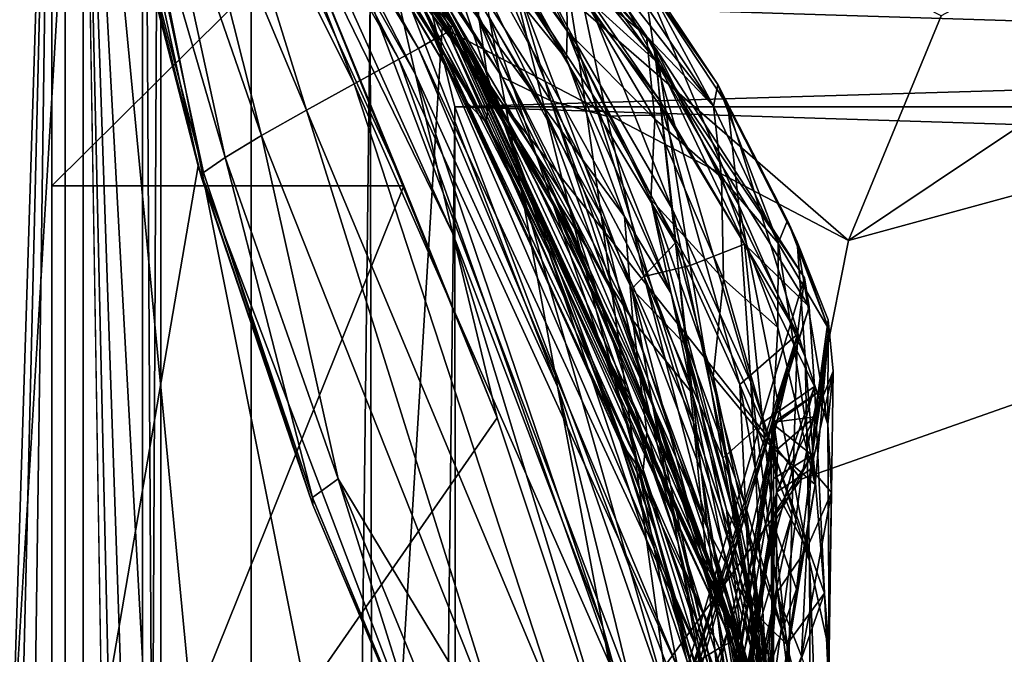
# Model space of a CAD drawing. Header units: metres. Extents: x 0 to 1004, y -708 to 0.
# Tile 31 of 103: x 50 to 82, y -102 to -81. Entities that reach past the tile are written whole.
import ezdxf

# ---------------------------------------------------------------- set-up
doc = ezdxf.new("R2010")
doc.units = ezdxf.units.M

msp = doc.modelspace()

# ---------------------------------------------------------------- linework, layer by layer
at = {"layer": 'top01'}
for points in [[(4.296307, -31.426254, 2063.059814), (32.904003, -648.417358, 2063.059814), (51.296307, -64.566307, 2063.059814)], [(51.296307, -64.566307, 163.059692), (32.904003, -648.417358, 163.059692), (4.296307, -31.426254, 163.059692)], [(51.296307, -64.566307, 2063.059814), (32.904003, -648.417358, 2063.059814), (37.296307, -644.025024, 2063.059814)], [(51.296307, -64.566307, 163.059692), (37.296307, -644.025024, 163.059692), (32.904003, -648.417358, 163.059692)], [(37.296307, -644.025024, 2063.059814), (43.296307, -642.417358, 2063.059814), (51.296307, -64.566307, 2063.059814)], [(43.296307, -642.417358, 163.059692), (37.296307, -644.025024, 163.059692), (51.296307, -64.566307, 163.059692)], [(43.296307, -642.417358, 2063.059814), (51.296307, -642.417358, 2063.059814), (51.296307, -64.566307, 2063.059814)], [(51.296307, -642.417358, 163.059692), (43.296307, -642.417358, 163.059692), (51.296307, -64.566307, 163.059692)], [(51.296307, -64.566307, 211.596268), (51.296299, -113.51722, 227.240723), (51.296307, -64.566307, 163.059692)], [(51.296299, -113.51722, 227.240723), (51.296307, -184.075882, 223.661514), (51.296307, -64.566307, 163.059692)], [(51.296307, -64.566307, 211.596268), (55.983154, -86.156639, 220.109924), (51.296299, -113.51722, 227.240723)], [(63.992443, -81.870392, 648.383057), (51.296307, -64.566307, 653.005798), (64.090103, -81.714508, 655.483582)], [(64.090103, -81.714508, 655.483582), (51.296307, -64.566307, 653.005798), (51.296307, -64.566307, 657.893433)], [(51.296307, -64.566307, 644.319702), (63.992443, -81.870392, 648.383057), (57.777287, -73.044418, 632.054382)], [(51.296307, -64.566307, 644.319702), (51.296307, -64.566307, 653.005798), (63.992443, -81.870392, 648.383057)], [(64.090103, -81.714508, 655.483582), (51.296307, -64.566307, 657.893433), (64.133743, -81.644745, 659.089783)], [(51.296307, -64.566307, 657.893433), (51.296307, -64.566307, 660.519592), (64.133743, -81.644745, 659.089783)], [(64.133743, -81.644745, 659.089783), (51.296307, -64.566307, 660.519592), (64.16468, -81.626434, 661.102844)], [(51.296307, -64.566307, 660.519592), (51.296307, -64.566307, 661.886841), (64.16468, -81.626434, 661.102844)], [(64.16468, -81.626434, 661.102844), (51.296307, -64.566307, 661.886841), (64.188614, -81.631065, 662.286926)], [(51.296307, -64.566307, 661.886841), (63.519024, -80.519478, 662.949646), (64.188614, -81.631065, 662.286926)], [(51.296307, -642.417358, 2063.059814), (51.296307, -344.212433, 2037.928223), (51.296307, -64.566307, 2063.059814)], [(51.296307, -344.212433, 2037.928223), (51.296307, -309.066925, 2036.783203), (51.296307, -64.566307, 2063.059814)], [(51.296307, -64.566307, 2063.059814), (51.296307, -309.066925, 2036.783203), (51.296307, -274.139526, 2033.39209)], [(51.296307, -64.566307, 2063.059814), (51.296307, -274.139526, 2033.39209), (51.296307, -142.693176, 2038.730835)], [(51.296307, -142.693176, 2038.730835), (51.296307, -114.833611, 2043.482788), (51.296307, -64.566307, 2063.059814)], [(51.296307, -114.833611, 2043.482788), (51.296307, -86.795441, 2045.060059), (51.296307, -64.566307, 2063.059814)], [(51.296307, -64.566307, 2063.059814), (51.296307, -86.795441, 2045.060059), (51.296307, -64.575974, 2045.060059)], [(51.296307, -296.28479, 182.743942), (51.296307, -320.161163, 179.980698), (51.296307, -64.566307, 163.059692)], [(51.296307, -320.161163, 179.980698), (51.296307, -344.179352, 179.059677), (51.296307, -64.566307, 163.059692)], [(51.296307, -64.566307, 163.059692), (51.296307, -344.179352, 179.059677), (51.296307, -642.417358, 163.059692)], [(51.296307, -64.566307, 163.059692), (51.296307, -184.075882, 223.661514), (51.296307, -205.088226, 211.991547)], [(51.296307, -205.088226, 211.991547), (51.296307, -226.952499, 202.008636), (51.296307, -64.566307, 163.059692)], [(51.296307, -226.952499, 202.008636), (51.296307, -249.534851, 193.778091), (51.296307, -64.566307, 163.059692)], [(51.296307, -64.566307, 163.059692), (51.296307, -249.534851, 193.778091), (51.296307, -272.694061, 187.347092)], [(51.296307, -272.694061, 187.347092), (51.296307, -296.28479, 182.743942), (51.296307, -64.566307, 163.059692)], [(55.983154, -86.156639, 220.109924), (51.296307, -64.566307, 211.596268), (53.305061, -75.738319, 408.139984)], [(59.065865, -79.089867, 2043.690063), (51.296307, -64.575974, 2045.060059), (51.296307, -86.795441, 2045.060059)], [(61.952278, -78.888336, 1917.408691), (56.929672, -71.497673, 1917.429321), (62.950245, -83.218941, 1959.220581)], [(56.929672, -71.497673, 1917.429321), (57.519623, -73.640945, 1959.495117), (62.950245, -83.218941, 1959.220581)], [(58.511337, -73.938759, 1477.739136), (64.615044, -84.127518, 1478.893677), (57.442131, -72.05024, 1427.665283)], [(64.615044, -84.127518, 1478.893677), (62.785393, -80.212418, 1428.297729), (57.442131, -72.05024, 1427.665283)], [(57.077312, -73.450775, 600.162659), (57.456226, -73.236092, 616.198242), (62.419666, -82.733841, 600.165771)], [(57.456226, -73.236092, 616.198242), (57.777287, -73.044418, 632.054382), (63.043659, -82.390907, 616.190186)], [(57.456226, -73.236092, 616.198242), (63.043659, -82.390907, 616.190186), (62.419666, -82.733841, 600.165771)], [(57.777287, -73.044418, 632.054382), (63.562466, -82.089195, 632.096252), (63.043659, -82.390907, 616.190186)], [(57.777287, -73.044418, 632.054382), (63.992443, -81.870392, 648.383057), (63.562466, -82.089195, 632.096252)], [(60.986835, -83.521622, 568.170288), (56.220276, -73.933174, 568.16864), (57.077312, -73.450775, 600.162659)], [(62.419666, -82.733841, 600.165771), (60.986835, -83.521622, 568.170288), (57.077312, -73.450775, 600.162659)], [(62.950245, -83.218941, 1959.220581), (57.519623, -73.640945, 1959.495117), (64.151581, -88.339607, 2000.903442)], [(57.519623, -73.640945, 1959.495117), (58.22876, -76.174187, 2001.579346), (64.151581, -88.339607, 2000.903442)], [(58.934422, -73.773918, 1527.871826), (65.337387, -83.853745, 1529.578247), (58.862038, -74.232178, 1502.802246)], [(64.992897, -81.457092, 1554.698364), (65.337387, -83.853745, 1529.578247), (58.934422, -73.773918, 1527.871826)], [(60.039619, -73.723198, 1316.172485), (65.354294, -83.574928, 1377.612671), (63.814869, -78.905083, 1316.284058)], [(60.039619, -73.723198, 1316.172485), (61.269024, -76.73333, 1377.612671), (65.354294, -83.574928, 1377.612671)], [(55.314579, -74.442764, 536.17511), (56.220276, -73.933174, 568.16864), (59.456772, -84.367897, 536.176514)], [(56.220276, -73.933174, 568.16864), (60.986835, -83.521622, 568.170288), (59.456772, -84.367897, 536.176514)], [(58.862038, -74.232178, 1502.802246), (65.212112, -84.760933, 1504.251221), (58.511337, -73.938759, 1477.739136)], [(65.212112, -84.760933, 1504.251221), (64.615044, -84.127518, 1478.893677), (58.511337, -73.938759, 1477.739136)], [(54.465218, -74.928986, 504.17926), (55.314579, -74.442764, 536.17511), (58.01638, -85.184067, 504.180237)], [(55.314579, -74.442764, 536.17511), (59.456772, -84.367897, 536.176514), (58.01638, -85.184067, 504.180237)], [(65.337387, -83.853745, 1529.578247), (65.212112, -84.760933, 1504.251221), (58.862038, -74.232178, 1502.802246)], [(67.525841, -78.448547, 1791.283936), (63.974415, -74.425758, 1791.463257), (68.120171, -82.263382, 1833.194336)], [(63.974415, -74.425758, 1791.463257), (64.542664, -77.281181, 1833.475464), (68.120171, -82.263382, 1833.194336)], [(53.777084, -75.341179, 472.174591), (54.465218, -74.928986, 504.17926), (56.852497, -85.881294, 472.17511)], [(54.465218, -74.928986, 504.17926), (58.01638, -85.184067, 504.180237), (56.852497, -85.881294, 472.17511)], [(53.35619, -75.628563, 440.159363), (53.777084, -75.341179, 472.174591), (56.154034, -86.370499, 440.159515)], [(53.777084, -75.341179, 472.174591), (56.852497, -85.881294, 472.17511), (56.154034, -86.370499, 440.159515)], [(67.229561, -87.062592, 664.318481), (63.519024, -80.519478, 662.949646), (60.04549, -75.264412, 664.500427)], [(63.074951, -79.636887, 704.322754), (68.087959, -88.616585, 704.322754), (60.04549, -75.264412, 664.500427)], [(68.087959, -88.616585, 704.322754), (67.229561, -87.062592, 664.318481), (60.04549, -75.264412, 664.500427)], [(61.952278, -78.888336, 1917.408691), (66.291824, -86.694176, 1917.071045), (61.143719, -75.36203, 1875.490234)], [(66.291824, -86.694176, 1917.071045), (65.311417, -81.373695, 1875.362427), (61.143719, -75.36203, 1875.490234)], [(56.103718, -86.562157, 408.139984), (53.305061, -75.738319, 408.139984), (53.35619, -75.628563, 440.159363)], [(55.983154, -86.156639, 220.109924), (53.305061, -75.738319, 408.139984), (56.103718, -86.562157, 408.139984)], [(56.154034, -86.370499, 440.159515), (56.103718, -86.562157, 408.139984), (53.35619, -75.628563, 440.159363)], [(62.7379, -75.51709, 1254.484009), (67.112434, -84.394814, 1316.389893), (65.955536, -79.725479, 1254.584106)], [(62.7379, -75.51709, 1254.484009), (63.814869, -78.905083, 1316.284058), (67.112434, -84.394814, 1316.389893)], [(64.945114, -75.628517, 1130.920776), (65.223335, -76.756248, 1192.695313), (70.784447, -84.057419, 1192.890015)], [(65.015373, -75.918602, 1090.894043), (64.945114, -75.628517, 1130.920776), (70.642677, -82.383194, 1130.920776)], [(70.642677, -82.383194, 1130.920776), (64.945114, -75.628517, 1130.920776), (70.784447, -84.057419, 1192.890015)], [(64.508591, -76.792053, 1606.925415), (67.797226, -82.726761, 1592.024414), (63.252132, -75.833664, 1591.941895)], [(63.252132, -75.833664, 1591.941895), (67.797226, -82.726761, 1592.024414), (64.840233, -79.081108, 1576.669189)], [(70.750229, -82.879318, 1090.828979), (68.252182, -80.60434, 1050.818115), (65.015373, -75.918602, 1090.894043)], [(70.750229, -82.879318, 1090.828979), (65.015373, -75.918602, 1090.894043), (70.642677, -82.383194, 1130.920776)], [(67.413239, -77.759972, 1656.943359), (66.874832, -75.813522, 1707.271362), (72.508049, -84.234795, 1682.002441)], [(66.874832, -75.813522, 1707.271362), (69.963135, -79.513947, 1707.271362), (72.508049, -84.234795, 1682.002441)], [(59.065865, -79.089867, 2043.690063), (62.572807, -86.795441, 2043.071655), (58.22876, -76.174187, 2001.579346)], [(62.572807, -86.795441, 2043.071655), (65.567787, -94.234612, 2042.431763), (58.22876, -76.174187, 2001.579346)], [(58.22876, -76.174187, 2001.579346), (65.567787, -94.234612, 2042.431763), (64.151581, -88.339607, 2000.903442)], [(70.25193, -80.113304, 1748.938843), (67.111633, -76.29908, 1749.250854), (70.660858, -82.791351, 1790.874756)], [(67.111633, -76.29908, 1749.250854), (67.525841, -78.448547, 1791.283936), (70.660858, -82.791351, 1790.874756)], [(62.309654, -78.187782, 754.506104), (61.447433, -76.561737, 804.978149), (65.731712, -83.313347, 804.921692)], [(61.447433, -76.561737, 804.978149), (63.850365, -78.6903, 906.052185), (65.731712, -83.313347, 804.921692)], [(65.354294, -83.574928, 1377.612671), (61.269024, -76.73333, 1377.612671), (67.240608, -88.943436, 1428.814331)], [(67.240608, -88.943436, 1428.814331), (61.269024, -76.73333, 1377.612671), (62.785393, -80.212418, 1428.297729)], [(64.508591, -76.792053, 1606.925415), (67.813271, -81.833115, 1606.838989), (67.797226, -82.726761, 1592.024414)], [(64.508591, -76.792053, 1606.925415), (67.79538, -79.829735, 1631.889893), (67.813271, -81.833115, 1606.838989)], [(65.223335, -76.756248, 1192.695313), (71.282471, -88.623459, 1254.862061), (70.784447, -84.057419, 1192.890015)], [(65.223335, -76.756248, 1192.695313), (65.955536, -79.725479, 1254.584106), (71.282471, -88.623459, 1254.862061)], [(68.120171, -82.263382, 1833.194336), (64.542664, -77.281181, 1833.475464), (68.904007, -87.731766, 1874.897827)], [(64.542664, -77.281181, 1833.475464), (65.311417, -81.373695, 1875.362427), (68.904007, -87.731766, 1874.897827)], [(67.413239, -77.759972, 1656.943359), (70.359505, -81.99192, 1656.871948), (67.79538, -79.829735, 1631.889893)], [(67.413239, -77.759972, 1656.943359), (72.508049, -84.234795, 1682.002441), (70.359505, -81.99192, 1656.871948)], [(66.858002, -85.881683, 754.427551), (68.087959, -88.616585, 704.322754), (62.309654, -78.187782, 754.506104)], [(68.087959, -88.616585, 704.322754), (63.074951, -79.636887, 704.322754), (62.309654, -78.187782, 754.506104)], [(65.731712, -83.313347, 804.921692), (66.858002, -85.881683, 754.427551), (62.309654, -78.187782, 754.506104)], [(70.660858, -82.791351, 1790.874756), (67.525841, -78.448547, 1791.283936), (71.194824, -87.551453, 1832.627563)], [(67.525841, -78.448547, 1791.283936), (68.120171, -82.263382, 1833.194336), (71.194824, -87.551453, 1832.627563)], [(62.950245, -83.218941, 1959.220581), (67.499931, -93.227463, 1958.545776), (61.952278, -78.888336, 1917.408691)], [(67.499931, -93.227463, 1958.545776), (66.291824, -86.694176, 1917.071045), (61.952278, -78.888336, 1917.408691)], [(63.814869, -78.905083, 1316.284058), (65.354294, -83.574928, 1377.612671), (67.839821, -87.316498, 1347.116943)], [(63.814869, -78.905083, 1316.284058), (67.839821, -87.316498, 1347.116943), (67.112434, -84.394814, 1316.389893)], [(65.731712, -83.313347, 804.921692), (63.850365, -78.6903, 906.052185), (67.284615, -84.06649, 906.052185)], [(63.850365, -78.6903, 906.052185), (66.090637, -80.007126, 978.479248), (67.284615, -84.06649, 906.052185)], [(62.572807, -86.795441, 2043.071655), (59.065865, -79.089867, 2043.690063), (51.296307, -86.795441, 2045.060059)], [(67.797226, -82.726761, 1592.024414), (69.653831, -87.782722, 1576.669312), (64.840233, -79.081108, 1576.669189)], [(64.840233, -79.081108, 1576.669189), (69.653831, -87.782722, 1576.669312), (64.992897, -81.457092, 1554.698364)], [(72.648766, -83.542274, 1707.271362), (69.963135, -79.513947, 1707.271362), (70.25193, -80.113304, 1748.938843)], [(72.508049, -84.234795, 1682.002441), (69.963135, -79.513947, 1707.271362), (72.648766, -83.542274, 1707.271362)], [(65.955536, -79.725479, 1254.584106), (69.886971, -90.103622, 1316.490356), (71.282471, -88.623459, 1254.862061)], [(65.955536, -79.725479, 1254.584106), (67.112434, -84.394814, 1316.389893), (69.886971, -90.103622, 1316.490356)], [(67.79538, -79.829735, 1631.889893), (70.629112, -84.65934, 1631.820435), (67.813271, -81.833115, 1606.838989)], [(67.79538, -79.829735, 1631.889893), (70.359505, -81.99192, 1656.871948), (70.629112, -84.65934, 1631.820435)], [(67.284615, -84.06649, 906.052185), (66.090637, -80.007126, 978.479248), (69.087784, -84.556656, 978.450806)], [(66.090637, -80.007126, 978.479248), (68.252182, -80.60434, 1050.818115), (69.087784, -84.556656, 978.450806)], [(72.648766, -83.542274, 1707.271362), (70.25193, -80.113304, 1748.938843), (72.965302, -84.224075, 1748.437378)], [(72.965302, -84.224075, 1748.437378), (70.25193, -80.113304, 1748.938843), (73.321144, -87.414375, 1790.233398)], [(70.25193, -80.113304, 1748.938843), (70.660858, -82.791351, 1790.874756), (73.321144, -87.414375, 1790.233398)], [(64.615044, -84.127518, 1478.893677), (69.510612, -94.998154, 1479.826904), (62.785393, -80.212418, 1428.297729)], [(69.510612, -94.998154, 1479.826904), (67.240608, -88.943436, 1428.814331), (62.785393, -80.212418, 1428.297729)], [(64.188614, -81.631065, 662.286926), (63.519024, -80.519478, 662.949646), (64.202766, -81.643669, 662.931763)], [(67.229561, -87.062592, 664.318481), (64.202766, -81.643669, 662.931763), (63.519024, -80.519478, 662.949646)], [(71.001122, -84.521553, 1050.755249), (68.252182, -80.60434, 1050.818115), (70.750229, -82.879318, 1090.828979)], [(69.087784, -84.556656, 978.450806), (68.252182, -80.60434, 1050.818115), (71.001122, -84.521553, 1050.755249)], [(68.904007, -87.731766, 1874.897827), (65.311417, -81.373695, 1875.362427), (69.892296, -94.839615, 1916.30957)], [(65.311417, -81.373695, 1875.362427), (66.291824, -86.694176, 1917.071045), (69.892296, -94.839615, 1916.30957)], [(73.098022, -101.415154, 648.187073), (63.992443, -81.870392, 648.383057), (64.090103, -81.714508, 655.483582)], [(64.090103, -81.714508, 655.483582), (64.133743, -81.644745, 659.089783), (73.145775, -101.179398, 656.184937)], [(73.145775, -101.179398, 656.184937), (73.098022, -101.415154, 648.187073), (64.090103, -81.714508, 655.483582)], [(64.133743, -81.644745, 659.089783), (64.16468, -81.626434, 661.102844), (73.160957, -101.076439, 660.184387)], [(64.133743, -81.644745, 659.089783), (73.160957, -101.076439, 660.184387), (73.145775, -101.179398, 656.184937)], [(69.708679, -92.206833, 662.787659), (64.16468, -81.626434, 661.102844), (64.188614, -81.631065, 662.286926)], [(64.16468, -81.626434, 661.102844), (69.708679, -92.206833, 662.787659), (73.178734, -101.06144, 662.185486)], [(64.16468, -81.626434, 661.102844), (73.178734, -101.06144, 662.185486), (73.160957, -101.076439, 660.184387)], [(64.202766, -81.643669, 662.931763), (69.708679, -92.206833, 662.787659), (64.188614, -81.631065, 662.286926)], [(69.708679, -92.206833, 662.787659), (64.202766, -81.643669, 662.931763), (67.229561, -87.062592, 664.318481)], [(69.653831, -87.782722, 1576.669312), (69.922142, -91.113029, 1556.261719), (64.992897, -81.457092, 1554.698364)], [(64.992897, -81.457092, 1554.698364), (69.922142, -91.113029, 1556.261719), (65.337387, -83.853745, 1529.578247)], [(63.992443, -81.870392, 648.383057), (72.685074, -101.623634, 632.178894), (63.562466, -82.089195, 632.096252)], [(72.685074, -101.623634, 632.178894), (63.992443, -81.870392, 648.383057), (73.098022, -101.415154, 648.187073)], [(67.813271, -81.833115, 1606.838989), (71.144745, -90.25, 1592.179443), (67.797226, -82.726761, 1592.024414)], [(67.813271, -81.833115, 1606.838989), (70.500519, -87.228775, 1606.768555), (71.144745, -90.25, 1592.179443)], [(67.813271, -81.833115, 1606.838989), (70.629112, -84.65934, 1631.820435), (70.500519, -87.228775, 1606.768555)], [(70.359505, -81.99192, 1656.871948), (72.757919, -86.531433, 1656.811768), (70.629112, -84.65934, 1631.820435)], [(72.508049, -84.234795, 1682.002441), (72.757919, -86.531433, 1656.811768), (70.359505, -81.99192, 1656.871948)], [(62.419666, -82.733841, 600.165771), (63.043659, -82.390907, 616.190186), (71.418808, -102.371849, 600.171692)], [(63.043659, -82.390907, 616.190186), (63.562466, -82.089195, 632.096252), (72.13118, -101.972305, 616.174316)], [(63.043659, -82.390907, 616.190186), (72.13118, -101.972305, 616.174316), (71.418808, -102.371849, 600.171692)], [(63.562466, -82.089195, 632.096252), (72.685074, -101.623634, 632.178894), (72.13118, -101.972305, 616.174316)], [(71.194824, -87.551453, 1832.627563), (68.120171, -82.263382, 1833.194336), (71.866135, -94.375946, 1874.075806)], [(68.120171, -82.263382, 1833.194336), (68.904007, -87.731766, 1874.897827), (71.866135, -94.375946, 1874.075806)], [(70.750229, -82.879318, 1090.828979), (70.642677, -82.383194, 1130.920776), (75.419106, -89.744293, 1128.336426)], [(75.419106, -89.744293, 1128.336426), (70.642677, -82.383194, 1130.920776), (75.202316, -91.552544, 1190.483643)], [(70.642677, -82.383194, 1130.920776), (70.784447, -84.057419, 1192.890015), (75.202316, -91.552544, 1190.483643)], [(69.702812, -103.322594, 568.17334), (60.986835, -83.521622, 568.170288), (62.419666, -82.733841, 600.165771)], [(71.418808, -102.371849, 600.171692), (69.702812, -103.322594, 568.17334), (62.419666, -82.733841, 600.165771)], [(67.797226, -82.726761, 1592.024414), (71.144745, -90.25, 1592.179443), (69.653831, -87.782722, 1576.669312)], [(73.321144, -87.414375, 1790.233398), (70.660858, -82.791351, 1790.874756), (73.70459, -93.093575, 1831.773315)], [(70.660858, -82.791351, 1790.874756), (71.194824, -87.551453, 1832.627563), (73.70459, -93.093575, 1831.773315)], [(73.496864, -88.667381, 1050.667847), (70.750229, -82.879318, 1090.828979), (75.573349, -90.673347, 1088.178589)], [(75.573349, -90.673347, 1088.178589), (70.750229, -82.879318, 1090.828979), (75.419106, -89.744293, 1128.336426)], [(73.496864, -88.667381, 1050.667847), (71.001122, -84.521553, 1050.755249), (70.750229, -82.879318, 1090.828979)], [(64.151581, -88.339607, 2000.903442), (68.956047, -100.952286, 1999.729492), (62.950245, -83.218941, 1959.220581)], [(68.956047, -100.952286, 1999.729492), (67.499931, -93.227463, 1958.545776), (62.950245, -83.218941, 1959.220581)], [(67.284615, -84.06649, 906.052185), (69.389992, -90.459518, 804.883789), (65.731712, -83.313347, 804.921692)], [(69.389992, -90.459518, 804.883789), (66.858002, -85.881683, 754.427551), (65.731712, -83.313347, 804.921692)], [(59.456772, -84.367897, 536.176514), (60.986835, -83.521622, 568.170288), (67.81485, -104.36879, 536.179138)], [(60.986835, -83.521622, 568.170288), (69.702812, -103.322594, 568.17334), (67.81485, -104.36879, 536.179138)], [(65.354294, -83.574928, 1377.612671), (68.73835, -90.788116, 1377.612671), (67.839821, -87.316498, 1347.116943)], [(68.73835, -90.788116, 1377.612671), (65.354294, -83.574928, 1377.612671), (70.733849, -98.09906, 1429.208252)], [(70.733849, -98.09906, 1429.208252), (65.354294, -83.574928, 1377.612671), (67.240608, -88.943436, 1428.814331)], [(72.508049, -84.234795, 1682.002441), (72.648766, -83.542274, 1707.271362), (74.576782, -88.631889, 1681.969238)], [(74.879646, -87.907486, 1707.271729), (72.648766, -83.542274, 1707.271362), (72.965302, -84.224075, 1748.437378)], [(72.648766, -83.542274, 1707.271362), (74.879646, -87.907486, 1707.271729), (74.576782, -88.631889, 1681.969238)], [(65.337387, -83.853745, 1529.578247), (70.372353, -94.708824, 1531.072876), (65.212112, -84.760933, 1504.251221)], [(69.922142, -91.113029, 1556.261719), (70.372353, -94.708824, 1531.072876), (65.337387, -83.853745, 1529.578247)], [(65.212112, -84.760933, 1504.251221), (70.238739, -96.025116, 1505.473022), (64.615044, -84.127518, 1478.893677)], [(70.238739, -96.025116, 1505.473022), (69.510612, -94.998154, 1479.826904), (64.615044, -84.127518, 1478.893677)], [(70.279816, -89.69928, 906.052185), (72.368164, -97.902023, 804.864868), (67.284615, -84.06649, 906.052185)], [(72.368164, -97.902023, 804.864868), (69.389992, -90.459518, 804.883789), (67.284615, -84.06649, 906.052185)], [(69.087784, -84.556656, 978.450806), (70.279816, -89.69928, 906.052185), (67.284615, -84.06649, 906.052185)], [(75.202316, -91.552544, 1190.483643), (70.784447, -84.057419, 1192.890015), (73.348976, -93.165504, 1255.053467)], [(70.784447, -84.057419, 1192.890015), (71.282471, -88.623459, 1254.862061), (73.348976, -93.165504, 1255.053467)], [(72.757919, -86.531433, 1656.811768), (72.508049, -84.234795, 1682.002441), (74.576782, -88.631889, 1681.969238)], [(74.879646, -87.907486, 1707.271729), (72.965302, -84.224075, 1748.437378), (75.188904, -88.596214, 1747.760132)], [(75.188904, -88.596214, 1747.760132), (72.965302, -84.224075, 1748.437378), (75.440506, -92.275795, 1789.375122)], [(72.965302, -84.224075, 1748.437378), (73.321144, -87.414375, 1790.233398), (75.440506, -92.275795, 1789.375122)], [(58.01638, -85.184067, 504.180237), (59.456772, -84.367897, 536.176514), (66.025047, -105.393402, 504.182098)], [(59.456772, -84.367897, 536.176514), (67.81485, -104.36879, 536.179138), (66.025047, -105.393402, 504.182098)], [(67.112434, -84.394814, 1316.389893), (70.564476, -93.866058, 1347.17627), (69.886971, -90.103622, 1316.490356)], [(67.112434, -84.394814, 1316.389893), (67.839821, -87.316498, 1347.116943), (70.564476, -93.866058, 1347.17627)], [(71.001122, -84.521553, 1050.755249), (71.757095, -89.355698, 978.393799), (69.087784, -84.556656, 978.450806)], [(71.757095, -89.355698, 978.393799), (70.279816, -89.69928, 906.052185), (69.087784, -84.556656, 978.450806)], [(71.757095, -89.355698, 978.393799), (71.001122, -84.521553, 1050.755249), (73.496864, -88.667381, 1050.667847)], [(70.372353, -94.708824, 1531.072876), (70.238739, -96.025116, 1505.473022), (65.212112, -84.760933, 1504.251221)], [(70.629112, -84.65934, 1631.820435), (72.825775, -89.789093, 1631.766602), (70.500519, -87.228775, 1606.768555)], [(70.629112, -84.65934, 1631.820435), (72.757919, -86.531433, 1656.811768), (72.825775, -89.789093, 1631.766602)], [(56.852497, -85.881294, 472.17511), (58.01638, -85.184067, 504.180237), (60.474072, -96.192085, 472.175598)], [(58.01638, -85.184067, 504.180237), (66.025047, -105.393402, 504.182098), (60.474072, -96.192085, 472.175598)], [(55.983154, -86.156639, 220.109924), (63.984318, -107.239616, 227.897385), (51.296299, -113.51722, 227.240723)], [(63.984318, -107.239616, 227.897385), (55.983154, -86.156639, 220.109924), (59.656532, -97.03154, 408.139984)], [(59.656532, -97.03154, 408.139984), (55.983154, -86.156639, 220.109924), (56.103718, -86.562157, 408.139984)], [(56.154034, -86.370499, 440.159515), (56.852497, -85.881294, 472.17511), (59.651443, -96.794533, 440.159698)], [(56.852497, -85.881294, 472.17511), (60.474072, -96.192085, 472.175598), (59.651443, -96.794533, 440.159698)], [(70.6446, -94.027946, 754.378906), (72.041389, -97.904381, 704.322754), (66.858002, -85.881683, 754.427551)], [(72.041389, -97.904381, 704.322754), (68.087959, -88.616585, 704.322754), (66.858002, -85.881683, 754.427551)], [(66.858002, -85.881683, 754.427551), (69.389992, -90.459518, 804.883789), (70.6446, -94.027946, 754.378906)], [(59.656532, -97.03154, 408.139984), (56.103718, -86.562157, 408.139984), (56.154034, -86.370499, 440.159515)], [(59.651443, -96.794533, 440.159698), (59.656532, -97.03154, 408.139984), (56.154034, -86.370499, 440.159515)], [(51.296307, -114.833611, 2043.482788), (65.567787, -94.234612, 2042.431763), (62.572807, -86.795441, 2043.071655)], [(62.572807, -86.795441, 2043.071655), (51.296307, -86.795441, 2045.060059), (51.296307, -114.833611, 2043.482788)], [(69.892296, -94.839615, 1916.30957), (66.291824, -86.694176, 1917.071045), (71.106087, -103.565247, 1957.341431)], [(66.291824, -86.694176, 1917.071045), (67.499931, -93.227463, 1958.545776), (71.106087, -103.565247, 1957.341431)], [(72.757919, -86.531433, 1656.811768), (74.567963, -91.343529, 1656.766357), (72.825775, -89.789093, 1631.766602)], [(74.576782, -88.631889, 1681.969238), (74.567963, -91.343529, 1656.766357), (72.757919, -86.531433, 1656.811768)], [(72.723167, -99.737144, 664.179382), (69.708679, -92.206833, 662.787659), (67.229561, -87.062592, 664.318481)], [(68.087959, -88.616585, 704.322754), (72.041389, -97.904381, 704.322754), (67.229561, -87.062592, 664.318481)], [(72.041389, -97.904381, 704.322754), (72.723167, -99.737144, 664.179382), (67.229561, -87.062592, 664.318481)], [(67.839821, -87.316498, 1347.116943), (68.73835, -90.788116, 1377.612671), (71.373695, -98.253799, 1377.612671)], [(67.839821, -87.316498, 1347.116943), (71.373695, -98.253799, 1377.612671), (70.564476, -93.866058, 1347.17627)], [(70.500519, -87.228775, 1606.768555), (73.379555, -98.142578, 1592.401855), (71.144745, -90.25, 1592.179443)], [(70.500519, -87.228775, 1606.768555), (72.498871, -92.914978, 1606.716187), (73.379555, -98.142578, 1592.401855)], [(70.500519, -87.228775, 1606.768555), (72.825775, -89.789093, 1631.766602), (72.498871, -92.914978, 1606.716187)], [(75.440506, -92.275795, 1789.375122), (73.321144, -87.414375, 1790.233398), (75.57856, -98.835159, 1830.649658)], [(73.321144, -87.414375, 1790.233398), (73.70459, -93.093575, 1831.773315), (75.57856, -98.835159, 1830.649658)], [(71.866135, -94.375946, 1874.075806), (68.904007, -87.731766, 1874.897827), (72.693367, -103.244255, 1915.100708)], [(68.904007, -87.731766, 1874.897827), (69.892296, -94.839615, 1916.30957), (72.693367, -103.244255, 1915.100708)], [(73.70459, -93.093575, 1831.773315), (71.194824, -87.551453, 1832.627563), (74.130836, -101.236885, 1872.895386)], [(71.194824, -87.551453, 1832.627563), (71.866135, -94.375946, 1874.075806), (74.130836, -101.236885, 1872.895386)], [(71.144745, -90.25, 1592.179443), (71.823723, -93.449387, 1576.669189), (69.653831, -87.782722, 1576.669312)], [(69.653831, -87.782722, 1576.669312), (71.823723, -93.449387, 1576.669189), (69.922142, -91.113029, 1556.261719)], [(74.576782, -88.631889, 1681.969238), (74.879646, -87.907486, 1707.271729), (76.198631, -91.389572, 1707.27124)], [(76.198631, -91.389572, 1707.27124), (74.879646, -87.907486, 1707.271729), (75.188904, -88.596214, 1747.760132)], [(65.567787, -94.234612, 2042.431763), (70.201035, -108.167389, 2040.79895), (64.151581, -88.339607, 2000.903442)], [(64.151581, -88.339607, 2000.903442), (70.201035, -108.167389, 2040.79895), (68.956047, -100.952286, 1999.729492)], [(71.282471, -88.623459, 1254.862061), (69.886971, -90.103622, 1316.490356), (71.656013, -91.945564, 1285.78064)], [(73.348976, -93.165504, 1255.053467), (71.282471, -88.623459, 1254.862061), (73.530342, -97.065094, 1285.942383)], [(71.282471, -88.623459, 1254.862061), (71.656013, -91.945564, 1285.78064), (73.530342, -97.065094, 1285.942383)], [(74.082474, -94.392632, 978.308777), (71.757095, -89.355698, 978.393799), (73.496864, -88.667381, 1050.667847)], [(74.082474, -94.392632, 978.308777), (73.496864, -88.667381, 1050.667847), (75.738037, -93.237617, 1048.179688)], [(75.738037, -93.237617, 1048.179688), (73.496864, -88.667381, 1050.667847), (75.573349, -90.673347, 1088.178589)], [(75.762245, -96.371803, 1656.737427), (74.567963, -91.343529, 1656.766357), (74.576782, -88.631889, 1681.969238)], [(76.198631, -91.389572, 1707.27124), (75.762245, -96.371803, 1656.737427), (74.576782, -88.631889, 1681.969238)], [(75.440506, -92.275795, 1789.375122), (76.171371, -94.44416, 1788.963013), (75.188904, -88.596214, 1747.760132)], [(76.171371, -94.44416, 1788.963013), (76.180367, -91.096092, 1747.070557), (75.188904, -88.596214, 1747.760132)], [(75.188904, -88.596214, 1747.760132), (76.180367, -91.096092, 1747.070557), (76.198631, -91.389572, 1707.27124)], [(69.510612, -94.998154, 1479.826904), (73.123024, -106.372284, 1480.525635), (67.240608, -88.943436, 1428.814331)], [(73.123024, -106.372284, 1480.525635), (70.733849, -98.09906, 1429.208252), (67.240608, -88.943436, 1428.814331)], [(70.279816, -89.69928, 906.052185), (71.757095, -89.355698, 978.393799), (72.809502, -95.533974, 906.052185)], [(72.809502, -95.533974, 906.052185), (71.757095, -89.355698, 978.393799), (74.082474, -94.392632, 978.308777)], [(75.573349, -90.673347, 1088.178589), (75.419106, -89.744293, 1128.336426), (68.513794, -112.680298, 1137.527466)], [(68.513794, -112.680298, 1137.527466), (75.419106, -89.744293, 1128.336426), (75.202316, -91.552544, 1190.483643)], [(72.368164, -97.902023, 804.864868), (70.279816, -89.69928, 906.052185), (73.67067, -100.341904, 855.429443)], [(73.67067, -100.341904, 855.429443), (70.279816, -89.69928, 906.052185), (72.809502, -95.533974, 906.052185)], [(72.825775, -89.789093, 1631.766602), (74.351517, -95.154602, 1631.730713), (72.498871, -92.914978, 1606.716187)], [(72.825775, -89.789093, 1631.766602), (74.567963, -91.343529, 1656.766357), (74.351517, -95.154602, 1631.730713)], [(69.886971, -90.103622, 1316.490356), (72.107697, -95.932892, 1316.590454), (71.656013, -91.945564, 1285.78064)], [(69.886971, -90.103622, 1316.490356), (70.564476, -93.866058, 1347.17627), (72.633804, -100.560646, 1347.22644)], [(72.107697, -95.932892, 1316.590454), (69.886971, -90.103622, 1316.490356), (72.633804, -100.560646, 1347.22644)], [(71.144745, -90.25, 1592.179443), (73.379555, -98.142578, 1592.401855), (72.9244, -97.179474, 1576.669189)], [(72.9244, -97.179474, 1576.669189), (71.823723, -93.449387, 1576.669189), (71.144745, -90.25, 1592.179443)], [(69.389992, -90.459518, 804.883789), (72.368164, -97.902023, 804.864868), (70.6446, -94.027946, 754.378906)], [(75.738037, -93.237617, 1048.179688), (75.573349, -90.673347, 1088.178589), (68.175644, -114.568031, 1084.399414)], [(68.175644, -114.568031, 1084.399414), (75.573349, -90.673347, 1088.178589), (68.513794, -112.680298, 1137.527466)], [(73.22187, -107.5261, 1429.475098), (71.373695, -98.253799, 1377.612671), (68.73835, -90.788116, 1377.612671)], [(73.22187, -107.5261, 1429.475098), (68.73835, -90.788116, 1377.612671), (70.733849, -98.09906, 1429.208252)], [(71.823723, -93.449387, 1576.669189), (73.409912, -101.447014, 1557.622925), (69.922142, -91.113029, 1556.261719)], [(69.922142, -91.113029, 1556.261719), (73.409912, -101.447014, 1557.622925), (70.372353, -94.708824, 1531.072876)], [(76.336487, -92.735443, 1748.940063), (75.752777, -94.207489, 1748.845215), (76.180367, -91.096092, 1747.070557)], [(76.180367, -91.096092, 1747.070557), (75.752777, -94.207489, 1748.845215), (76.198631, -91.389572, 1707.27124)], [(76.171371, -94.44416, 1788.963013), (76.336487, -92.735443, 1748.940063), (76.180367, -91.096092, 1747.070557)], [(74.567963, -91.343529, 1656.766357), (75.762245, -96.371803, 1656.737427), (74.351517, -95.154602, 1631.730713)], [(75.762245, -96.371803, 1656.737427), (76.198631, -91.389572, 1707.27124), (75.668091, -95.430847, 1673.464844)], [(76.198631, -91.389572, 1707.27124), (75.997772, -93.315651, 1707.27124), (75.668091, -95.430847, 1673.464844)], [(75.752777, -94.207489, 1748.845215), (75.997772, -93.315651, 1707.27124), (76.198631, -91.389572, 1707.27124)], [(75.202316, -91.552544, 1190.483643), (68.892937, -113.340317, 1190.834229), (68.513794, -112.680298, 1137.527466)], [(69.32518, -116.585175, 1244.251343), (68.892937, -113.340317, 1190.834229), (75.202316, -91.552544, 1190.483643)], [(75.011604, -97.352058, 1252.822388), (69.32518, -116.585175, 1244.251343), (75.202316, -91.552544, 1190.483643)], [(73.348976, -93.165504, 1255.053467), (75.011604, -97.352058, 1252.822388), (75.202316, -91.552544, 1190.483643)], [(73.530342, -97.065094, 1285.942383), (71.656013, -91.945564, 1285.78064), (73.759621, -101.778656, 1316.699829)], [(71.656013, -91.945564, 1285.78064), (72.107697, -95.932892, 1316.590454), (73.759621, -101.778656, 1316.699829)], [(69.708679, -92.206833, 662.787659), (73.185783, -101.068863, 662.696655), (73.178734, -101.06144, 662.185486)], [(73.185783, -101.068863, 662.696655), (69.708679, -92.206833, 662.787659), (72.723167, -99.737144, 664.179382)], [(75.57856, -98.835159, 1830.649658), (76.209015, -101.708565, 1830.785522), (75.440506, -92.275795, 1789.375122)], [(76.209015, -101.708565, 1830.785522), (76.171371, -94.44416, 1788.963013), (75.440506, -92.275795, 1789.375122)], [(76.287262, -96.631012, 1790.504517), (75.640388, -95.874275, 1769.587036), (76.336487, -92.735443, 1748.940063)], [(75.640388, -95.874275, 1769.587036), (75.752777, -94.207489, 1748.845215), (76.336487, -92.735443, 1748.940063)], [(76.287262, -96.631012, 1790.504517), (76.336487, -92.735443, 1748.940063), (76.171371, -94.44416, 1788.963013)], [(72.498871, -92.914978, 1606.716187), (74.597664, -106.232956, 1592.689941), (73.379555, -98.142578, 1592.401855)], [(72.498871, -92.914978, 1606.716187), (73.782501, -98.804245, 1606.682617), (74.597664, -106.232956, 1592.689941)], [(72.498871, -92.914978, 1606.716187), (74.351517, -95.154602, 1631.730713), (73.782501, -98.804245, 1606.682617)], [(75.57856, -98.835159, 1830.649658), (73.70459, -93.093575, 1831.773315), (75.620979, -108.241356, 1871.379517)], [(73.70459, -93.093575, 1831.773315), (74.130836, -101.236885, 1872.895386), (75.620979, -108.241356, 1871.379517)], [(71.106087, -103.565247, 1957.341431), (67.499931, -93.227463, 1958.545776), (72.571335, -113.879547, 1997.901611)], [(67.499931, -93.227463, 1958.545776), (68.956047, -100.952286, 1999.729492), (72.571335, -113.879547, 1997.901611)], [(76.062149, -99.857704, 976.209412), (75.738037, -93.237617, 1048.179688), (67.584755, -123.913498, 978.706482)], [(67.584755, -123.913498, 978.706482), (75.738037, -93.237617, 1048.179688), (68.175644, -114.568031, 1084.399414)], [(73.530342, -97.065094, 1285.942383), (74.926201, -101.774925, 1284.02832), (73.348976, -93.165504, 1255.053467)], [(74.926201, -101.774925, 1284.02832), (75.011604, -97.352058, 1252.822388), (73.348976, -93.165504, 1255.053467)], [(76.062149, -99.857704, 976.209412), (74.082474, -94.392632, 978.308777), (75.738037, -93.237617, 1048.179688)], [(75.668091, -95.430847, 1673.464844), (75.997772, -93.315651, 1707.27124), (74.439293, -94.464745, 1707.27124)], [(74.444504, -94.38073, 1713.780029), (74.439293, -94.464745, 1707.27124), (75.997772, -93.315651, 1707.27124)], [(75.997772, -93.315651, 1707.27124), (75.752777, -94.207489, 1748.845215), (74.444504, -94.38073, 1713.780029)], [(71.823723, -93.449387, 1576.669189), (72.9244, -97.179474, 1576.669189), (73.409912, -101.447014, 1557.622925)], [(71.373695, -98.253799, 1377.612671), (73.244728, -105.873703, 1377.612671), (70.564476, -93.866058, 1347.17627)], [(70.564476, -93.866058, 1347.17627), (73.244728, -105.873703, 1377.612671), (72.633804, -100.560646, 1347.22644)], [(73.604599, -102.502892, 754.36322), (74.975502, -107.49324, 704.322754), (70.6446, -94.027946, 754.378906)], [(74.975502, -107.49324, 704.322754), (72.041389, -97.904381, 704.322754), (70.6446, -94.027946, 754.378906)], [(70.6446, -94.027946, 754.378906), (72.368164, -97.902023, 804.864868), (73.604599, -102.502892, 754.36322)], [(70.201035, -108.167389, 2040.79895), (65.567787, -94.234612, 2042.431763), (51.296307, -114.833611, 2043.482788)], [(74.130836, -101.236885, 1872.895386), (71.866135, -94.375946, 1874.075806), (74.621895, -111.815796, 1913.445313)], [(71.866135, -94.375946, 1874.075806), (72.693367, -103.244255, 1915.100708), (74.621895, -111.815796, 1913.445313)], [(74.428886, -95.125183, 1740.515137), (74.428879, -94.465546, 1713.859253), (74.444504, -94.38073, 1713.780029)], [(74.444504, -94.38073, 1713.780029), (74.428879, -94.465546, 1713.859253), (74.439293, -94.464745, 1707.27124)], [(74.428909, -97.201523, 1767.066162), (74.428886, -95.125183, 1740.515137), (74.444504, -94.38073, 1713.780029)], [(74.428909, -97.201523, 1767.066162), (74.444504, -94.38073, 1713.780029), (74.529228, -96.623802, 1766.641479)], [(75.752777, -94.207489, 1748.845215), (74.555435, -95.246452, 1748.785522), (74.444504, -94.38073, 1713.780029)], [(74.444504, -94.38073, 1713.780029), (74.555435, -95.246452, 1748.785522), (74.529228, -96.623802, 1766.641479)], [(74.555435, -95.246452, 1748.785522), (75.752777, -94.207489, 1748.845215), (74.529228, -96.623802, 1766.641479)], [(74.529228, -96.623802, 1766.641479), (75.752777, -94.207489, 1748.845215), (75.640388, -95.874275, 1769.587036)], [(67.538826, -136.629608, 1745.42395), (74.428879, -94.465546, 1713.859253), (74.428886, -95.125183, 1740.515137)], [(67.538826, -136.629608, 1745.42395), (67.674469, -135.507401, 1717.730469), (74.428879, -94.465546, 1713.859253)], [(67.674469, -135.507401, 1717.730469), (74.428879, -95.228569, 1687.193726), (74.428879, -94.465546, 1713.859253)], [(74.856339, -101.512756, 906.052185), (72.809502, -95.533974, 906.052185), (74.082474, -94.392632, 978.308777)], [(74.856339, -101.512756, 906.052185), (74.082474, -94.392632, 978.308777), (76.062149, -99.857704, 976.209412)], [(74.439293, -94.464745, 1707.27124), (74.428879, -95.228569, 1687.193726), (74.428864, -96.179192, 1673.453247)], [(74.439293, -94.464745, 1707.27124), (74.428864, -96.179192, 1673.453247), (75.668091, -95.430847, 1673.464844)], [(74.428879, -94.465546, 1713.859253), (74.428879, -95.228569, 1687.193726), (74.439293, -94.464745, 1707.27124)], [(76.209015, -101.708565, 1830.785522), (76.287262, -96.631012, 1790.504517), (76.171371, -94.44416, 1788.963013)], [(70.238739, -96.025116, 1505.473022), (73.867836, -107.8461, 1506.449097), (69.510612, -94.998154, 1479.826904)], [(73.867836, -107.8461, 1506.449097), (73.123024, -106.372284, 1480.525635), (69.510612, -94.998154, 1479.826904)], [(72.693367, -103.244255, 1915.100708), (69.892296, -94.839615, 1916.30957), (73.702179, -114.126991, 1955.581055)], [(69.892296, -94.839615, 1916.30957), (71.106087, -103.565247, 1957.341431), (73.702179, -114.126991, 1955.581055)], [(70.372353, -94.708824, 1531.072876), (73.962334, -106.180893, 1532.331055), (70.238739, -96.025116, 1505.473022)], [(73.409912, -101.447014, 1557.622925), (73.962334, -106.180893, 1532.331055), (70.372353, -94.708824, 1531.072876)], [(67.329674, -139.560486, 1772.953369), (74.428886, -95.125183, 1740.515137), (74.428909, -97.201523, 1767.066162)], [(67.329674, -139.560486, 1772.953369), (67.538826, -136.629608, 1745.42395), (74.428886, -95.125183, 1740.515137)], [(67.674469, -135.507401, 1717.730469), (67.713028, -136.201279, 1690.011719), (74.428879, -95.228569, 1687.193726)], [(74.428879, -95.228569, 1687.193726), (67.713028, -136.201279, 1690.011719), (74.428864, -96.179192, 1673.453247)], [(74.351517, -95.154602, 1631.730713), (74.381241, -104.803055, 1606.666992), (73.782501, -98.804245, 1606.682617)], [(74.351517, -95.154602, 1631.730713), (75.762245, -96.371803, 1656.737427), (74.381241, -104.803055, 1606.666992)], [(73.67067, -100.341904, 855.429443), (72.809502, -95.533974, 906.052185), (74.856339, -101.512756, 906.052185)], [(74.428864, -96.179192, 1673.453247), (74.428513, -97.349182, 1661.211426), (75.668091, -95.430847, 1673.464844)], [(75.668091, -95.430847, 1673.464844), (74.428513, -97.349182, 1661.211426), (74.428528, -97.646645, 1658.520386)], [(75.668091, -95.430847, 1673.464844), (74.428528, -97.646645, 1658.520386), (75.164719, -99.736763, 1639.949463)], [(75.164719, -99.736763, 1639.949463), (75.762245, -96.371803, 1656.737427), (75.668091, -95.430847, 1673.464844)], [(73.759621, -101.778656, 1316.699829), (72.107697, -95.932892, 1316.590454), (74.034714, -107.287308, 1347.274536)], [(72.107697, -95.932892, 1316.590454), (72.633804, -100.560646, 1347.22644), (74.034714, -107.287308, 1347.274536)], [(74.529228, -96.623802, 1766.641479), (75.640388, -95.874275, 1769.587036), (75.500381, -98.434837, 1790.236084)], [(75.500381, -98.434837, 1790.236084), (75.640388, -95.874275, 1769.587036), (76.287262, -96.631012, 1790.504517)], [(60.474072, -96.192085, 472.175598), (63.823746, -106.90744, 440.159851), (59.651443, -96.794533, 440.159698)], [(66.025047, -105.393402, 504.182098), (64.603416, -106.278885, 472.176117), (60.474072, -96.192085, 472.175598)], [(64.603416, -106.278885, 472.176117), (63.823746, -106.90744, 440.159851), (60.474072, -96.192085, 472.175598)], [(74.428864, -96.179192, 1673.453247), (67.713028, -136.201279, 1690.011719), (74.428513, -97.349182, 1661.211426)], [(73.962334, -106.180893, 1532.331055), (73.867836, -107.8461, 1506.449097), (70.238739, -96.025116, 1505.473022)], [(74.381241, -104.803055, 1606.666992), (75.762245, -96.371803, 1656.737427), (75.164719, -99.736763, 1639.949463)], [(63.823746, -106.90744, 440.159851), (63.947323, -107.160576, 408.139984), (59.651443, -96.794533, 440.159698)], [(59.651443, -96.794533, 440.159698), (63.947323, -107.160576, 408.139984), (59.656532, -97.03154, 408.139984)], [(74.365906, -100.691338, 1793.485596), (74.428909, -97.201523, 1767.066162), (74.529228, -96.623802, 1766.641479)], [(74.529228, -96.623802, 1766.641479), (74.523834, -99.865257, 1793.518311), (74.365906, -100.691338, 1793.485596)], [(74.523834, -99.865257, 1793.518311), (74.529228, -96.623802, 1766.641479), (75.500381, -98.434837, 1790.236084)], [(75.324738, -101.886162, 1810.753906), (75.500381, -98.434837, 1790.236084), (76.287262, -96.631012, 1790.504517)], [(76.287262, -96.631012, 1790.504517), (76.139076, -104.225075, 1831.575317), (75.324738, -101.886162, 1810.753906)], [(76.139076, -104.225075, 1831.575317), (76.287262, -96.631012, 1790.504517), (76.209015, -101.708565, 1830.785522)], [(63.947323, -107.160576, 408.139984), (63.984318, -107.239616, 227.897385), (59.656532, -97.03154, 408.139984)], [(67.029045, -144.289902, 1800.213379), (74.428909, -97.201523, 1767.066162), (74.365906, -100.691338, 1793.485596)], [(67.029045, -144.289902, 1800.213379), (67.329674, -139.560486, 1772.953369), (74.428909, -97.201523, 1767.066162)], [(73.379555, -98.142578, 1592.401855), (74.843567, -106.989471, 1576.669189), (72.9244, -97.179474, 1576.669189)], [(72.9244, -97.179474, 1576.669189), (74.843567, -106.989471, 1576.669189), (73.409912, -101.447014, 1557.622925)], [(73.759621, -101.778656, 1316.699829), (74.847504, -107.230042, 1315.238159), (73.530342, -97.065094, 1285.942383)], [(74.847504, -107.230042, 1315.238159), (74.926201, -101.774925, 1284.02832), (73.530342, -97.065094, 1285.942383)], [(67.713028, -136.201279, 1690.011719), (67.641083, -138.708069, 1662.401733), (74.428513, -97.349182, 1661.211426)], [(74.428513, -97.349182, 1661.211426), (67.641083, -138.708069, 1662.401733), (74.428528, -97.646645, 1658.520386)], [(69.824562, -122.460846, 1297.710938), (69.32518, -116.585175, 1244.251343), (75.011604, -97.352058, 1252.822388)], [(74.926201, -101.774925, 1284.02832), (69.824562, -122.460846, 1297.710938), (75.011604, -97.352058, 1252.822388)], [(67.641083, -138.708069, 1662.401733), (67.458366, -143.01358, 1635.038818), (74.428528, -97.646645, 1658.520386)], [(74.428528, -97.646645, 1658.520386), (67.458366, -143.01358, 1635.038818), (74.428307, -101.869774, 1629.106079)], [(74.428528, -97.646645, 1658.520386), (74.428307, -101.869774, 1629.106079), (75.164719, -99.736763, 1639.949463)], [(73.22187, -107.5261, 1429.475098), (70.733849, -98.09906, 1429.208252), (75.420723, -118.057343, 1480.982422)], [(70.733849, -98.09906, 1429.208252), (73.123024, -106.372284, 1480.525635), (75.420723, -118.057343, 1480.982422)], [(72.723167, -99.737144, 664.179382), (72.041389, -97.904381, 704.322754), (74.975502, -107.49324, 704.322754)], [(73.604599, -102.502892, 754.36322), (72.368164, -97.902023, 804.864868), (74.631447, -105.534019, 804.860474)], [(74.631447, -105.534019, 804.860474), (72.368164, -97.902023, 804.864868), (73.67067, -100.341904, 855.429443)], [(73.379555, -98.142578, 1592.401855), (74.597664, -106.232956, 1592.689941), (74.843567, -106.989471, 1576.669189)], [(74.694862, -117.100151, 1429.613403), (71.373695, -98.253799, 1377.612671), (73.22187, -107.5261, 1429.475098)], [(73.244728, -105.873703, 1377.612671), (71.373695, -98.253799, 1377.612671), (74.694862, -117.100151, 1429.613403)], [(74.523834, -99.865257, 1793.518311), (75.500381, -98.434837, 1790.236084), (75.324738, -101.886162, 1810.753906)], [(73.782501, -98.804245, 1606.682617), (74.9412, -114.366821, 1593.041504), (74.597664, -106.232956, 1592.689941)], [(74.381241, -104.803055, 1606.666992), (74.422981, -116.780373, 1598.353516), (73.782501, -98.804245, 1606.682617)], [(74.422981, -116.780373, 1598.353516), (74.9412, -114.366821, 1593.041504), (73.782501, -98.804245, 1606.682617)], [(75.620979, -108.241356, 1871.379517), (76.092796, -112.373421, 1870.565918), (75.57856, -98.835159, 1830.649658)], [(76.092796, -112.373421, 1870.565918), (76.209015, -101.708565, 1830.785522), (75.57856, -98.835159, 1830.649658)], [(75.658287, -109.58374, 662.631775), (72.723167, -99.737144, 664.179382), (76.427101, -113.045822, 664.085571)], [(76.427101, -113.045822, 664.085571), (72.723167, -99.737144, 664.179382), (74.975502, -107.49324, 704.322754)], [(75.658287, -109.58374, 662.631775), (73.185783, -101.068863, 662.696655), (72.723167, -99.737144, 664.179382)], [(74.409157, -105.528122, 1606.666626), (74.381241, -104.803055, 1606.666992), (75.164719, -99.736763, 1639.949463)], [(75.164719, -99.736763, 1639.949463), (74.428307, -101.869774, 1629.106079), (74.409157, -105.528122, 1606.666626)], [(76.421082, -107.772774, 904.404785), (76.062149, -99.857704, 976.209412), (67.584755, -123.913498, 978.706482)], [(74.523834, -99.865257, 1793.518311), (73.969597, -105.594261, 1819.730713), (74.365906, -100.691338, 1793.485596)], [(74.523834, -99.865257, 1793.518311), (74.124825, -104.80442, 1820.133301), (73.969597, -105.594261, 1819.730713)], [(74.124825, -104.80442, 1820.133301), (74.523834, -99.865257, 1793.518311), (75.324738, -101.886162, 1810.753906)], [(76.421082, -107.772774, 904.404785), (74.856339, -101.512756, 906.052185), (76.062149, -99.857704, 976.209412)], [(74.631447, -105.534019, 804.860474), (73.67067, -100.341904, 855.429443), (75.47908, -107.128593, 855.416626)], [(75.47908, -107.128593, 855.416626), (73.67067, -100.341904, 855.429443), (74.856339, -101.512756, 906.052185)], [(66.463806, -150.802902, 1827.096191), (67.029045, -144.289902, 1800.213379), (74.365906, -100.691338, 1793.485596)], [(74.365906, -100.691338, 1793.485596), (73.969597, -105.594261, 1819.730713), (66.463806, -150.802902, 1827.096191)], [(74.034714, -107.287308, 1347.274536), (72.633804, -100.560646, 1347.22644), (74.354378, -113.57724, 1377.612671)], [(72.633804, -100.560646, 1347.22644), (73.244728, -105.873703, 1377.612671), (74.354378, -113.57724, 1377.612671)], [(72.571335, -113.879547, 1997.901611), (68.956047, -100.952286, 1999.729492), (74.783127, -128.523651, 2037.351685)], [(68.956047, -100.952286, 1999.729492), (70.201035, -108.167389, 2040.79895), (74.783127, -128.523651, 2037.351685)], [(76.483215, -113.218109, 662.610168), (73.098022, -101.415154, 648.187073), (73.145775, -101.179398, 656.184937)], [(73.160957, -101.076439, 660.184387), (76.483215, -113.218109, 662.610168), (73.145775, -101.179398, 656.184937)], [(73.178734, -101.06144, 662.185486), (75.658287, -109.58374, 662.631775), (73.160957, -101.076439, 660.184387)], [(75.658287, -109.58374, 662.631775), (76.483215, -113.218109, 662.610168), (73.160957, -101.076439, 660.184387)], [(73.178734, -101.06144, 662.185486), (73.185783, -101.068863, 662.696655), (75.658287, -109.58374, 662.631775)], [(75.620979, -108.241356, 1871.379517), (74.130836, -101.236885, 1872.895386), (75.593002, -120.456619, 1911.372925)], [(74.130836, -101.236885, 1872.895386), (74.621895, -111.815796, 1913.445313), (75.593002, -120.456619, 1911.372925)], [(72.13118, -101.972305, 616.174316), (72.685074, -101.623634, 632.178894), (75.623352, -111.437149, 628.322754)], [(75.623352, -111.437149, 628.322754), (72.685074, -101.623634, 632.178894), (73.098022, -101.415154, 648.187073)], [(76.483215, -113.218109, 662.610168), (75.623352, -111.437149, 628.322754), (73.098022, -101.415154, 648.187073)], [(73.409912, -101.447014, 1557.622925), (74.843567, -106.989471, 1576.669189), (75.507462, -112.265335, 1558.762573)], [(73.409912, -101.447014, 1557.622925), (75.507462, -112.265335, 1558.762573), (73.962334, -106.180893, 1532.331055)], [(75.47908, -107.128593, 855.416626), (74.856339, -101.512756, 906.052185), (76.421082, -107.772774, 904.404785)], [(74.926201, -101.774925, 1284.02832), (74.847504, -107.230042, 1315.238159), (69.824562, -122.460846, 1297.710938)], [(74.034714, -107.287308, 1347.274536), (74.775558, -113.73214, 1346.4375), (73.759621, -101.778656, 1316.699829)], [(74.775558, -113.73214, 1346.4375), (74.847504, -107.230042, 1315.238159), (73.759621, -101.778656, 1316.699829)], [(76.092796, -112.373421, 1870.565918), (76.139076, -104.225075, 1831.575317), (76.209015, -101.708565, 1830.785522)]]:
    msp.add_3dface(points, dxfattribs=at)
at = {"layer": 'top0123410'}
for points in [[(13.024674, -13.027127, 2065.279785), (13.024674, -691.0271, 2065.279785), (51.722694, -51.725147, 2065.279785)], [(16.024673, -688.0271, 2063.023682), (16.024673, -16.027126, 2063.023682), (54.19355, -649.662598, 2063.023682)], [(54.19355, -649.662598, 2063.023682), (16.024673, -16.027126, 2063.023682), (54.19355, -54.196003, 2063.023682)], [(51.722694, -51.725147, 2065.279785), (13.024674, -691.0271, 2065.279785), (51.722694, -651.754395, 2065.279785)], [(51.722694, -51.725147, 2065.279785), (51.722694, -651.754395, 2065.279785), (54.783459, -54.785912, 2076.154297)], [(57.681236, -57.683689, 2075.415039), (57.681236, -641.664001, 2075.415039), (54.19355, -54.196003, 2063.023682)], [(57.681236, -641.664001, 2075.415039), (54.19355, -649.662598, 2063.023682), (54.19355, -54.196003, 2063.023682)], [(51.722694, -651.754395, 2065.279785), (54.783459, -644.735474, 2076.154297), (54.783459, -54.785912, 2076.154297)], [(54.783459, -54.785912, 2076.154297), (54.783459, -644.735474, 2076.154297), (61.49799, -80.844612, 2094.340576)], [(57.681236, -57.683689, 2075.415039), (946.368103, -57.683689, 2075.415039), (64.21714, -84.262329, 2093.132324)], [(57.681236, -57.683689, 2075.415039), (64.21714, -84.262329, 2093.132324), (57.681236, -641.664001, 2075.415039)], [(946.368103, -57.683689, 2075.415039), (939.832214, -84.262329, 2093.132324), (64.21714, -84.262329, 2093.132324)], [(54.783459, -644.735474, 2076.154297), (62.438717, -629.733337, 2096.331055), (61.49799, -80.844612, 2094.340576)], [(932.131714, -108.310646, 2112.649414), (942.551392, -80.844574, 2094.340576), (61.49799, -80.844612, 2094.340576)], [(61.49799, -80.844612, 2094.340576), (62.438717, -629.733337, 2096.331055), (71.917641, -108.310623, 2112.649414)], [(71.917641, -108.310623, 2112.649414), (932.131714, -108.310646, 2112.649414), (61.49799, -80.844612, 2094.340576)], [(64.21714, -84.262329, 2093.132324), (64.493896, -628.053528, 2093.727783), (57.681236, -641.664001, 2075.415039)], [(74.453918, -111.251724, 2111.123535), (64.21714, -84.262329, 2093.132324), (929.595459, -111.251724, 2111.123535)], [(64.21714, -84.262329, 2093.132324), (939.832214, -84.262329, 2093.132324), (929.595459, -111.251724, 2111.123535)], [(64.21714, -84.262329, 2093.132324), (74.453918, -111.251724, 2111.123535), (64.493896, -628.053528, 2093.727783)]]:
    msp.add_3dface(points, dxfattribs=at)
at = {"layer": 'top0123459'}
for points in [[(994.049377, -10, 90), (217.024673, -653.266907, 90), (10, -10, 90)], [(217.024673, -653.266907, 90), (10, -694.05426, 90), (10, -10, 90)], [(15.487401, -23.447599, 163.059708), (15.487401, -680.606628, 163.059708), (52.298573, -67.223717, 163.059708)], [(118.774414, -60.444481, 117.283058), (79.806915, -81.338593, 116.91835), (76.831009, -88.548737, 116.792496)], [(118.774414, -60.444481, 117.283058), (76.831009, -88.548737, 116.792496), (166.596939, -64.034714, 117.22039)], [(166.596939, -64.034714, 117.22039), (75.31813, -96.200409, 116.658936), (71.243011, -126.71492, 116.126305)], [(166.596939, -64.034714, 117.22039), (71.243011, -126.71492, 116.126305), (214.452957, -67.146965, 117.166069)], [(76.831009, -88.548737, 116.792496), (75.31813, -96.200409, 116.658936), (166.596939, -64.034714, 117.22039)], [(52.298573, -67.223717, 163.059708), (15.487401, -680.606628, 163.059708), (52.298573, -636.830505, 163.059708)], [(63.808308, -81.712097, 139.859299), (52.298573, -67.223717, 163.059708), (61.770771, -114.769562, 139.592987)], [(52.298573, -67.223717, 163.059708), (60.009842, -147.861404, 139.32608), (61.770771, -114.769562, 139.592987)], [(52.298573, -636.830505, 163.059708), (55.742462, -280.47226, 138.254166), (52.298573, -67.223717, 163.059708)], [(55.742462, -280.47226, 138.254166), (56.392063, -247.293076, 138.522614), (52.298573, -67.223717, 163.059708)], [(52.298573, -67.223717, 163.059708), (56.392063, -247.293076, 138.522614), (57.320049, -214.128189, 138.790802)], [(60.009842, -147.861404, 139.32608), (52.298573, -67.223717, 163.059708), (58.526108, -180.98262, 139.058655)], [(52.298573, -67.223717, 163.059708), (57.320049, -214.128189, 138.790802), (58.526108, -180.98262, 139.058655)], [(63.808308, -81.712097, 139.859299), (76.831009, -88.548737, 116.792496), (52.298573, -67.223717, 163.059708)], [(76.831009, -88.548737, 116.792496), (79.806915, -81.338593, 116.91835), (52.298573, -67.223717, 163.059708)], [(71.243011, -126.71492, 116.126305), (67.721138, -157.298203, 115.592468), (214.452957, -67.146965, 117.166069)], [(214.452957, -67.146965, 117.166069), (67.721138, -157.298203, 115.592468), (262.337708, -69.780937, 117.120087)], [(67.721138, -157.298203, 115.592468), (64.753654, -187.940216, 115.05761), (262.337708, -69.780937, 117.120087)], [(262.337708, -69.780937, 117.120087), (64.753654, -187.940216, 115.05761), (310.246368, -71.936363, 117.082466)], [(64.753654, -187.940216, 115.05761), (358.174194, -73.613029, 117.0532), (310.246368, -71.936363, 117.082466)], [(64.753654, -187.940216, 115.05761), (62.34153, -218.630936, 114.521904), (358.174194, -73.613029, 117.0532)], [(62.34153, -218.630936, 114.521904), (406.116364, -74.810768, 117.032295), (358.174194, -73.613029, 117.0532)], [(60.485558, -249.360291, 113.985519), (59.186348, -280.118225, 113.448639), (406.116364, -74.810768, 117.032295)], [(406.116364, -74.810768, 117.032295), (59.186348, -280.118225, 113.448639), (489.911316, -508.234344, 109.46685)], [(62.34153, -218.630936, 114.521904), (60.485558, -249.360291, 113.985519), (406.116364, -74.810768, 117.032295)], [(61.770771, -114.769562, 139.592987), (75.31813, -96.200409, 116.658936), (63.808308, -81.712097, 139.859299)], [(63.808308, -81.712097, 139.859299), (75.31813, -96.200409, 116.658936), (76.831009, -88.548737, 116.792496)], [(71.243011, -126.71492, 116.126305), (75.31813, -96.200409, 116.658936), (61.770771, -114.769562, 139.592987)]]:
    msp.add_3dface(points, dxfattribs=at)

doc.saveas('drawing.dxf')
